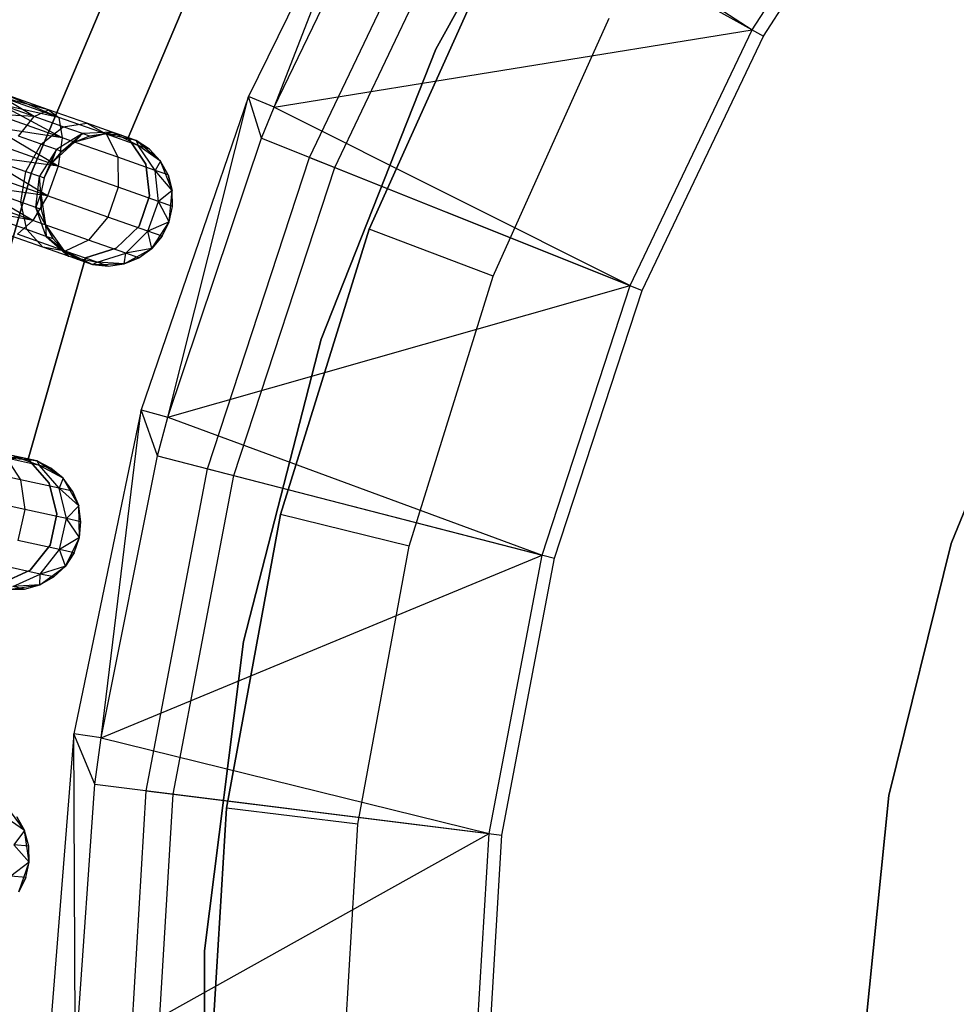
# Model space of a CAD drawing. Extents: x -189 to 189, y -189 to 189.
# Tile 123 of 256: x -40 to -26, y 1 to 16. Entities that reach past the tile are written whole.
import ezdxf

# ---------------------------------------------------------------- set-up
doc = ezdxf.new("R2010")
doc.units = 0
doc.header["$LTSCALE"] = 25.4
doc.layers.get('0').update_dxf_attribs({"linetype": 'CONTINUOUS'})

# ---------------------------------------------------------------- blocks, each defined once
blk = doc.blocks.new('NL2500012474_STL')
at = {"color": 0}
for p, q in [((159.655, 20.087, 183), (157.386, 15.961, 183)), ((157.386, 15.961, 185), (159.655, 20.087, 185)), ((157.386, 15.961, 185), (159.655, 20.087, 185)), ((159.655, 20.087, 183), (157.386, 15.961, 183)), ((162.158, 16.254, 179), (164.477, 19.85, 179)), ((162.158, 16.254, 179), (164.477, 19.85, 179)), ((156.757, 19.734, 149), (154.555, 15.246, 149)), ((156.757, 19.734, 149), (154.555, 15.246, 149)), ((154.942, 15.086, 173.005), (156.757, 19.734, 149)), ((154.942, 15.086, 173.005), (156.757, 19.734, 149)), ((162.33, 16.158, 177.5), (164.635, 19.732, 177.5)), ((162.33, 16.158, 177.5), (164.635, 19.732, 177.5)), ((157.121, 19.526, 173.005), (162.158, 16.254, 179)), ((157.121, 19.526, 173.005), (162.158, 16.254, 179)), ((154.942, 15.086, 173.005), (156.922, 19.174, 173.005)), ((154.942, 15.086, 173.005), (156.922, 19.174, 173.005)), ((156.922, 19.174, 173.005), (162.158, 16.254, 179)), ((156.922, 19.174, 173.005), (162.158, 16.254, 179)), ((151.28, 14.102, 186), (153.317, 18.915, 186)), ((153.317, 18.915, 178.5), (151.28, 14.102, 178.5)), ((153.317, 18.915, 178.5), (151.28, 14.102, 178.5)), ((151.28, 14.102, 186), (153.317, 18.915, 186)), ((155.477, 14.328, 149), (157.604, 18.793, 149)), ((155.477, 14.328, 149), (157.604, 18.793, 149)), ((155.858, 14.176, 172.5), (157.963, 18.594, 172.5)), ((155.858, 14.176, 172.5), (157.963, 18.594, 172.5)), ((157.963, 18.594, 172.5), (162.33, 16.158, 177.5)), ((157.963, 18.594, 172.5), (162.33, 16.158, 177.5)), ((152.737, 14.625, 185), (153.969, 17.532, 185)), ((153.969, 17.532, 183), (152.737, 14.625, 183)), ((153.969, 17.532, 183), (152.737, 14.625, 183)), ((152.737, 14.625, 185), (153.969, 17.532, 185)), ((158.23, 17.357, 148.679), (156.379, 13.244, 148.679)), ((156.379, 13.244, 163.679), (158.23, 17.357, 163.679)), ((156.379, 13.244, 163.679), (158.23, 17.357, 163.679)), ((158.23, 17.357, 148.679), (156.379, 13.244, 148.679)), ((158.249, 12.535, 146.679), (160.001, 16.428, 146.679)), ((158.249, 12.535, 146.679), (160.001, 16.428, 146.679)), ((154.942, 15.086, 173.005), (162.158, 16.254, 179)), ((154.942, 15.086, 173.005), (162.158, 16.254, 179)), ((160.318, 12.392, 179), (162.158, 16.254, 179)), ((160.318, 12.392, 179), (162.158, 16.254, 179)), ((160.501, 12.319, 177.5), (162.33, 16.158, 177.5)), ((160.501, 12.319, 177.5), (162.33, 16.158, 177.5)), ((157.386, 15.961, 183), (155.652, 11.582, 183)), ((155.652, 11.582, 185), (157.386, 15.961, 185)), ((155.652, 11.582, 185), (157.386, 15.961, 185)), ((157.386, 15.961, 183), (155.652, 11.582, 183)), ((157.386, 15.961, 185), (157.386, 15.961, 183)), ((157.386, 15.961, 185), (157.386, 15.961, 183)), ((151.32, 14.945, 178.177), (150.84, 15.232, 177.855)), ((151.32, 14.945, 178.177), (150.84, 15.232, 177.855)), ((151.538, 15.048, 177.764), (150.84, 15.232, 177.855)), ((151.538, 15.048, 177.764), (150.84, 15.232, 177.855)), ((151.69, 14.933, 177.325), (150.84, 15.232, 177.145)), ((151.69, 14.933, 177.325), (150.84, 15.232, 177.145)), ((151.538, 15.048, 177.764), (150.859, 15.287, 177.621)), ((151.538, 15.048, 177.764), (150.859, 15.287, 177.379)), ((151.538, 15.048, 177.764), (150.859, 15.287, 177.621)), ((151.538, 15.048, 177.764), (150.859, 15.287, 177.379)), ((151.69, 14.933, 177.325), (150.859, 15.287, 177.379)), ((151.69, 14.933, 177.325), (150.859, 15.287, 177.379)), ((154.555, 15.246, 149), (152.934, 10.519, 149)), ((154.555, 15.246, 149), (152.934, 10.519, 149)), ((153.338, 10.408, 173.005), (154.555, 15.246, 149)), ((153.338, 10.408, 173.005), (154.555, 15.246, 149)), ((154.752, 14.618, 173.005), (154.555, 15.246, 149)), ((154.752, 14.618, 173.005), (154.555, 15.246, 149)), ((154.942, 15.086, 173.005), (154.555, 15.246, 149)), ((154.942, 15.086, 173.005), (154.555, 15.246, 149)), ((151.32, 14.945, 178.177), (150.803, 15.127, 178.068)), ((151.32, 14.945, 178.177), (150.803, 15.127, 178.068)), ((151.69, 14.933, 177.325), (150.803, 15.127, 176.932)), ((151.69, 14.933, 177.325), (150.803, 15.127, 176.932)), ((151.742, 14.626, 176.961), (150.803, 15.127, 176.932)), ((151.742, 14.626, 176.961), (150.803, 15.127, 176.932)), ((151.32, 14.945, 178.177), (151.538, 15.048, 177.764)), ((151.32, 14.945, 178.177), (151.538, 15.048, 177.764)), ((151.538, 15.048, 177.764), (151.69, 14.933, 177.325)), ((152.113, 14.845, 178.171), (151.538, 15.048, 177.764)), ((152.113, 14.845, 178.171), (151.538, 15.048, 177.764)), ((151.538, 15.048, 177.764), (151.69, 14.933, 177.325)), ((154.752, 14.618, 173.005), (154.942, 15.086, 173.005)), ((154.752, 14.618, 173.005), (154.942, 15.086, 173.005)), ((154.942, 15.086, 173.005), (160.318, 12.392, 179)), ((154.942, 15.086, 173.005), (160.318, 12.392, 179)), ((151.32, 14.945, 178.177), (150.75, 14.976, 178.249)), ((151.32, 14.945, 178.177), (150.75, 14.976, 178.249)), ((151.742, 14.626, 176.961), (150.75, 14.976, 176.751)), ((151.742, 14.626, 176.961), (150.75, 14.976, 176.751)), ((151.086, 14.647, 178.47), (151.32, 14.945, 178.177)), ((151.086, 14.647, 178.47), (151.32, 14.945, 178.177)), ((151.758, 14.79, 178.487), (151.32, 14.945, 178.177)), ((151.758, 14.79, 178.487), (151.32, 14.945, 178.177)), ((151.69, 14.933, 177.325), (151.742, 14.626, 176.961)), ((152.41, 14.679, 177.835), (151.69, 14.933, 177.325)), ((152.41, 14.679, 177.835), (151.69, 14.933, 177.325)), ((151.69, 14.933, 177.325), (151.742, 14.626, 176.961)), ((151.742, 14.626, 176.961), (150.684, 14.789, 176.615)), ((151.742, 14.626, 176.961), (150.684, 14.789, 176.615)), ((151.681, 14.198, 176.755), (150.684, 14.789, 176.615)), ((151.681, 14.198, 176.755), (150.684, 14.789, 176.615)), ((151.427, 14.527, 178.712), (151.758, 14.79, 178.487)), ((151.427, 14.527, 178.712), (151.758, 14.79, 178.487)), ((151.758, 14.79, 178.487), (152.113, 14.845, 178.171)), ((151.758, 14.79, 178.487), (152.113, 14.845, 178.171)), ((152.05, 14.687, 178.952), (151.758, 14.79, 178.487)), ((152.05, 14.687, 178.952), (151.758, 14.79, 178.487)), ((152.113, 14.845, 178.171), (152.41, 14.679, 177.835)), ((152.497, 14.71, 178.781), (152.113, 14.845, 178.171)), ((152.497, 14.71, 178.781), (152.113, 14.845, 178.171)), ((152.113, 14.845, 178.171), (152.41, 14.679, 177.835)), ((151.681, 14.198, 176.755), (150.609, 14.576, 176.529)), ((151.681, 14.198, 176.755), (150.609, 14.576, 176.529)), ((151.427, 14.527, 178.712), (151.086, 14.647, 178.47)), ((151.427, 14.527, 178.712), (151.086, 14.647, 178.47)), ((152.05, 14.687, 178.952), (151.655, 14.447, 179.073)), ((152.05, 14.687, 178.952), (151.655, 14.447, 179.073)), ((151.742, 14.626, 176.961), (151.681, 14.198, 176.755)), ((151.742, 14.626, 176.961), (151.681, 14.198, 176.755)), ((151.735, 14.418, 179.5), (152.05, 14.687, 178.952)), ((151.735, 14.418, 179.5), (152.05, 14.687, 178.952)), ((152.583, 14.33, 177.557), (151.742, 14.626, 176.961)), ((152.583, 14.33, 177.557), (151.742, 14.626, 176.961)), ((151.93, 14.56, 179.5), (152.05, 14.687, 178.952)), ((151.93, 14.56, 179.5), (152.05, 14.687, 178.952)), ((152.392, 14.686, 185), (151.93, 14.56, 185)), ((152.392, 14.686, 185), (151.93, 14.56, 185)), ((152.153, 14.651, 179.5), (151.93, 14.56, 185)), ((152.153, 14.651, 179.5), (151.93, 14.56, 179.5)), ((152.153, 14.651, 179.5), (151.93, 14.56, 185)), ((152.153, 14.651, 179.5), (151.93, 14.56, 179.5)), ((152.497, 14.71, 178.781), (152.05, 14.687, 178.952)), ((152.497, 14.71, 178.781), (152.05, 14.687, 178.952)), ((152.153, 14.651, 179.5), (152.05, 14.687, 178.952)), ((152.153, 14.651, 179.5), (152.05, 14.687, 178.952)), ((152.153, 14.651, 179.5), (152.497, 14.71, 178.781)), ((152.153, 14.651, 179.5), (152.497, 14.71, 178.781)), ((152.392, 14.686, 179.5), (152.153, 14.651, 179.5)), ((152.153, 14.651, 179.5), (152.392, 14.686, 185)), ((152.153, 14.651, 179.5), (152.392, 14.686, 185)), ((152.392, 14.686, 179.5), (152.153, 14.651, 179.5)), ((152.392, 14.686, 179.5), (152.497, 14.71, 178.781)), ((152.392, 14.686, 179.5), (152.497, 14.71, 178.781)), ((152.859, 14.582, 185), (152.392, 14.686, 185)), ((152.632, 14.662, 179.5), (152.392, 14.686, 185)), ((152.859, 14.582, 185), (152.392, 14.686, 185)), ((152.632, 14.662, 179.5), (152.392, 14.686, 179.5)), ((152.392, 14.686, 179.5), (152.392, 14.686, 185)), ((152.632, 14.662, 179.5), (152.392, 14.686, 185)), ((152.392, 14.686, 179.5), (152.392, 14.686, 185)), ((152.632, 14.662, 179.5), (152.392, 14.686, 179.5)), ((152.41, 14.679, 177.835), (152.583, 14.33, 177.557)), ((152.892, 14.509, 178.599), (152.41, 14.679, 177.835)), ((152.892, 14.509, 178.599), (152.41, 14.679, 177.835)), ((152.41, 14.679, 177.835), (152.583, 14.33, 177.557)), ((152.859, 14.582, 179.5), (152.497, 14.71, 178.781)), ((152.632, 14.662, 179.5), (152.497, 14.71, 178.781)), ((152.632, 14.662, 179.5), (152.497, 14.71, 178.781)), ((152.859, 14.582, 179.5), (152.497, 14.71, 178.781)), ((152.892, 14.509, 178.599), (152.497, 14.71, 178.781)), ((152.892, 14.509, 178.599), (152.497, 14.71, 178.781)), ((152.632, 14.662, 179.5), (152.859, 14.582, 185)), ((152.632, 14.662, 179.5), (152.859, 14.582, 185)), ((153.004, 14.224, 185), (152.737, 14.625, 185)), ((152.737, 14.625, 185), (152.737, 14.625, 183)), ((152.737, 14.625, 183), (153.004, 14.224, 183)), ((152.737, 14.625, 185), (152.737, 14.625, 183)), ((152.737, 14.625, 183), (153.004, 14.224, 183)), ((153.004, 14.224, 185), (152.737, 14.625, 185)), ((153.225, 14.273, 185), (152.859, 14.582, 185)), ((153.061, 14.45, 179.5), (152.859, 14.582, 185)), ((153.225, 14.273, 185), (152.859, 14.582, 185)), ((153.061, 14.45, 179.5), (152.859, 14.582, 179.5)), ((152.859, 14.582, 179.5), (152.859, 14.582, 185)), ((153.061, 14.45, 179.5), (152.859, 14.582, 185)), ((152.859, 14.582, 179.5), (152.859, 14.582, 185)), ((152.859, 14.582, 179.5), (152.892, 14.509, 178.599)), ((153.061, 14.45, 179.5), (152.859, 14.582, 179.5)), ((152.859, 14.582, 179.5), (152.892, 14.509, 178.599)), ((153.338, 10.408, 173.005), (154.752, 14.618, 173.005)), ((153.338, 10.408, 173.005), (154.752, 14.618, 173.005)), ((154.752, 14.618, 173.005), (160.318, 12.392, 179)), ((154.752, 14.618, 173.005), (160.318, 12.392, 179)), ((151.196, 14.116, 178.793), (151.427, 14.527, 178.712)), ((151.196, 14.116, 178.793), (151.427, 14.527, 178.712)), ((151.655, 14.447, 179.073), (151.401, 14.044, 179.117)), ((151.655, 14.447, 179.073), (151.401, 14.044, 179.117)), ((151.655, 14.447, 179.073), (151.427, 14.527, 178.712)), ((151.655, 14.447, 179.073), (151.427, 14.527, 178.712)), ((151.472, 14.018, 179.5), (151.655, 14.447, 179.073)), ((151.472, 14.018, 179.5), (151.655, 14.447, 179.073)), ((151.93, 14.56, 185), (151.579, 14.234, 185)), ((151.93, 14.56, 185), (151.579, 14.234, 185)), ((151.579, 14.234, 179.5), (151.655, 14.447, 179.073)), ((151.579, 14.234, 179.5), (151.655, 14.447, 179.073)), ((151.735, 14.418, 179.5), (151.579, 14.234, 185)), ((151.735, 14.418, 179.5), (151.579, 14.234, 185)), ((151.735, 14.418, 179.5), (151.579, 14.234, 179.5)), ((151.735, 14.418, 179.5), (151.579, 14.234, 179.5)), ((151.735, 14.418, 179.5), (151.655, 14.447, 179.073)), ((151.735, 14.418, 179.5), (151.655, 14.447, 179.073)), ((151.93, 14.56, 179.5), (151.735, 14.418, 179.5)), ((151.735, 14.418, 179.5), (151.93, 14.56, 185)), ((151.735, 14.418, 179.5), (151.93, 14.56, 185)), ((151.93, 14.56, 179.5), (151.735, 14.418, 179.5)), ((151.93, 14.56, 179.5), (151.93, 14.56, 185)), ((151.93, 14.56, 179.5), (151.93, 14.56, 185)), ((153.061, 14.45, 179.5), (152.892, 14.509, 178.599)), ((153.061, 14.45, 179.5), (152.892, 14.509, 178.599)), ((153.225, 14.273, 179.5), (152.892, 14.509, 178.599)), ((153.225, 14.273, 179.5), (152.892, 14.509, 178.599)), ((153.145, 14.132, 178.448), (152.892, 14.509, 178.599)), ((153.145, 14.132, 178.448), (152.892, 14.509, 178.599)), ((153.225, 14.273, 179.5), (153.061, 14.45, 179.5)), ((153.061, 14.45, 179.5), (153.225, 14.273, 185)), ((153.061, 14.45, 179.5), (153.225, 14.273, 185)), ((153.225, 14.273, 179.5), (153.061, 14.45, 179.5)), ((151.681, 14.198, 176.755), (150.529, 14.351, 176.5)), ((151.681, 14.198, 176.755), (150.529, 14.351, 176.5)), ((151.522, 13.747, 176.755), (150.529, 14.351, 176.5)), ((151.522, 13.747, 176.755), (150.529, 14.351, 176.5)), ((152.583, 14.33, 177.557), (152.59, 13.878, 177.399)), ((153.145, 14.132, 178.448), (152.583, 14.33, 177.557)), ((153.145, 14.132, 178.448), (152.583, 14.33, 177.557)), ((152.583, 14.33, 177.557), (152.59, 13.878, 177.399)), ((153.225, 14.273, 179.5), (153.145, 14.132, 178.448)), ((153.225, 14.273, 179.5), (153.145, 14.132, 178.448)), ((153.405, 13.83, 185), (153.225, 14.273, 185)), ((153.342, 14.063, 179.5), (153.225, 14.273, 185)), ((153.405, 13.83, 185), (153.225, 14.273, 185)), ((153.342, 14.063, 179.5), (153.225, 14.273, 179.5)), ((153.225, 14.273, 179.5), (153.225, 14.273, 185)), ((153.342, 14.063, 179.5), (153.225, 14.273, 185)), ((153.225, 14.273, 179.5), (153.225, 14.273, 185)), ((153.342, 14.063, 179.5), (153.225, 14.273, 179.5)), ((153.938, 9.627, 149), (155.477, 14.328, 149)), ((153.938, 9.627, 149), (155.477, 14.328, 149)), ((155.477, 14.328, 149), (155.858, 14.176, 172.5)), ((155.477, 14.328, 149), (155.858, 14.176, 172.5)), ((151.522, 13.747, 176.755), (150.45, 14.125, 176.529)), ((151.522, 13.747, 176.755), (150.45, 14.125, 176.529)), ((150.89, 14.223, 178.576), (151.196, 14.116, 178.793)), ((150.89, 14.223, 178.576), (151.196, 14.116, 178.793)), ((151.579, 14.234, 185), (151.472, 14.018, 185)), ((151.579, 14.234, 179.5), (151.472, 14.018, 179.5)), ((151.579, 14.234, 185), (151.472, 14.018, 185)), ((151.579, 14.234, 179.5), (151.472, 14.018, 179.5)), ((151.681, 14.198, 176.755), (151.522, 13.747, 176.755)), ((151.681, 14.198, 176.755), (151.522, 13.747, 176.755)), ((151.579, 14.234, 179.5), (151.579, 14.234, 185)), ((151.579, 14.234, 179.5), (151.579, 14.234, 185)), ((152.59, 13.878, 177.399), (151.681, 14.198, 176.755)), ((152.59, 13.878, 177.399), (151.681, 14.198, 176.755)), ((153.063, 13.746, 185), (153.004, 14.224, 185)), ((153.004, 14.224, 185), (153.004, 14.224, 183)), ((153.004, 14.224, 183), (153.063, 13.746, 183)), ((153.004, 14.224, 185), (153.004, 14.224, 183)), ((153.004, 14.224, 183), (153.063, 13.746, 183)), ((153.063, 13.746, 185), (153.004, 14.224, 185)), ((153.342, 14.063, 179.5), (153.145, 14.132, 178.448)), ((153.342, 14.063, 179.5), (153.145, 14.132, 178.448)), ((153.405, 13.83, 179.5), (153.145, 14.132, 178.448)), ((153.405, 13.83, 179.5), (153.145, 14.132, 178.448)), ((153.198, 13.664, 178.363), (153.145, 14.132, 178.448)), ((153.198, 13.664, 178.363), (153.145, 14.132, 178.448)), ((154.336, 9.525, 172.5), (155.858, 14.176, 172.5)), ((154.336, 9.525, 172.5), (155.858, 14.176, 172.5)), ((155.858, 14.176, 172.5), (160.501, 12.319, 177.5)), ((155.858, 14.176, 172.5), (160.501, 12.319, 177.5)), ((149.85, 9.075, 186), (151.28, 14.102, 186)), ((151.28, 14.102, 178.5), (149.85, 9.075, 178.5)), ((151.28, 14.102, 178.5), (149.85, 9.075, 178.5)), ((149.85, 9.075, 186), (151.28, 14.102, 186)), ((151.118, 13.65, 178.712), (151.196, 14.116, 178.793)), ((151.118, 13.65, 178.712), (151.196, 14.116, 178.793)), ((151.196, 14.116, 178.793), (151.401, 14.044, 179.117)), ((151.196, 14.116, 178.793), (151.401, 14.044, 179.117)), ((151.28, 14.102, 178.5), (151.28, 14.102, 186)), ((151.28, 14.102, 178.5), (151.28, 14.102, 186)), ((151.346, 13.57, 179.073), (151.401, 14.044, 179.117)), ((151.346, 13.57, 179.073), (151.401, 14.044, 179.117)), ((151.401, 14.044, 179.117), (151.472, 14.018, 179.5)), ((151.42, 13.783, 179.5), (151.401, 14.044, 179.117)), ((151.42, 13.783, 179.5), (151.401, 14.044, 179.117)), ((151.401, 14.044, 179.117), (151.472, 14.018, 179.5)), ((151.472, 14.018, 185), (151.42, 13.783, 185)), ((151.472, 14.018, 179.5), (151.42, 13.783, 179.5)), ((151.472, 14.018, 185), (151.42, 13.783, 185)), ((151.472, 14.018, 179.5), (151.42, 13.783, 179.5)), ((151.472, 14.018, 179.5), (151.472, 14.018, 185)), ((151.472, 14.018, 179.5), (151.472, 14.018, 185)), ((153.405, 13.83, 179.5), (153.342, 14.063, 179.5)), ((153.342, 14.063, 179.5), (153.405, 13.83, 185)), ((153.342, 14.063, 179.5), (153.405, 13.83, 185)), ((153.405, 13.83, 179.5), (153.342, 14.063, 179.5)), ((151.522, 13.747, 176.755), (150.375, 13.912, 176.615)), ((151.522, 13.747, 176.755), (150.375, 13.912, 176.615)), ((151.301, 13.376, 176.961), (150.375, 13.912, 176.615)), ((151.301, 13.376, 176.961), (150.375, 13.912, 176.615)), ((152.59, 13.878, 177.399), (152.431, 13.427, 177.399)), ((152.59, 13.878, 177.399), (152.431, 13.427, 177.399)), ((153.198, 13.664, 178.363), (152.59, 13.878, 177.399)), ((153.198, 13.664, 178.363), (152.59, 13.878, 177.399)), ((153.405, 13.83, 179.5), (153.198, 13.664, 178.363)), ((153.405, 13.83, 179.5), (153.198, 13.664, 178.363)), ((153.359, 13.354, 185), (153.405, 13.83, 185)), ((153.359, 13.354, 185), (153.405, 13.83, 185)), ((153.411, 13.589, 179.5), (153.405, 13.83, 185)), ((153.411, 13.589, 179.5), (153.405, 13.83, 179.5)), ((153.405, 13.83, 179.5), (153.405, 13.83, 185)), ((153.411, 13.589, 179.5), (153.405, 13.83, 185)), ((153.405, 13.83, 179.5), (153.405, 13.83, 185)), ((153.411, 13.589, 179.5), (153.405, 13.83, 179.5)), ((151.301, 13.376, 176.961), (150.309, 13.725, 176.751)), ((151.301, 13.376, 176.961), (150.309, 13.725, 176.751)), ((151.118, 13.65, 178.712), (150.777, 13.771, 178.47)), ((151.118, 13.65, 178.712), (150.777, 13.771, 178.47)), ((151.522, 13.747, 176.755), (151.301, 13.376, 176.961)), ((151.522, 13.747, 176.755), (151.301, 13.376, 176.961)), ((151.42, 13.783, 179.5), (151.346, 13.57, 179.073)), ((151.42, 13.783, 179.5), (151.346, 13.57, 179.073)), ((151.42, 13.783, 185), (151.489, 13.309, 185)), ((151.42, 13.783, 179.5), (151.42, 13.783, 185)), ((151.42, 13.783, 179.5), (151.42, 13.783, 185)), ((151.42, 13.783, 179.5), (151.426, 13.542, 179.5)), ((151.426, 13.542, 179.5), (151.42, 13.783, 185)), ((151.426, 13.542, 179.5), (151.42, 13.783, 185)), ((151.42, 13.783, 185), (151.489, 13.309, 185)), ((151.42, 13.783, 179.5), (151.426, 13.542, 179.5)), ((152.431, 13.427, 177.399), (151.522, 13.747, 176.755)), ((152.431, 13.427, 177.399), (151.522, 13.747, 176.755)), ((152.903, 13.292, 185), (153.063, 13.746, 185)), ((153.063, 13.746, 183), (152.903, 13.292, 183)), ((153.063, 13.746, 183), (152.903, 13.292, 183)), ((152.903, 13.292, 185), (153.063, 13.746, 185)), ((153.063, 13.746, 185), (153.063, 13.746, 183)), ((153.063, 13.746, 185), (153.063, 13.746, 183)), ((151.301, 13.376, 176.961), (150.256, 13.574, 176.932)), ((151.301, 13.376, 176.961), (150.256, 13.574, 176.932)), ((151.211, 13.238, 178.487), (151.118, 13.65, 178.712)), ((151.346, 13.57, 179.073), (151.118, 13.65, 178.712)), ((151.211, 13.238, 178.487), (151.118, 13.65, 178.712)), ((151.346, 13.57, 179.073), (151.118, 13.65, 178.712)), ((151.503, 13.135, 178.952), (151.346, 13.57, 179.073)), ((151.489, 13.309, 179.5), (151.346, 13.57, 179.073)), ((151.503, 13.135, 178.952), (151.346, 13.57, 179.073)), ((151.489, 13.309, 179.5), (151.346, 13.57, 179.073)), ((151.426, 13.542, 179.5), (151.346, 13.57, 179.073)), ((151.426, 13.542, 179.5), (151.346, 13.57, 179.073)), ((151.426, 13.542, 179.5), (151.489, 13.309, 185)), ((151.426, 13.542, 179.5), (151.489, 13.309, 179.5)), ((151.426, 13.542, 179.5), (151.489, 13.309, 185)), ((151.426, 13.542, 179.5), (151.489, 13.309, 179.5)), ((153.038, 13.213, 178.363), (153.198, 13.664, 178.363)), ((153.038, 13.213, 178.363), (153.198, 13.664, 178.363)), ((153.411, 13.589, 179.5), (153.198, 13.664, 178.363)), ((153.411, 13.589, 179.5), (153.198, 13.664, 178.363)), ((153.359, 13.354, 179.5), (153.198, 13.664, 178.363)), ((153.359, 13.354, 179.5), (153.198, 13.664, 178.363)), ((153.359, 13.354, 185), (153.411, 13.589, 179.5)), ((153.359, 13.354, 179.5), (153.411, 13.589, 179.5)), ((153.359, 13.354, 185), (153.411, 13.589, 179.5)), ((153.359, 13.354, 179.5), (153.411, 13.589, 179.5)), ((151.211, 13.238, 178.487), (150.773, 13.392, 178.177)), ((151.211, 13.238, 178.487), (150.773, 13.392, 178.177)), ((152.431, 13.427, 177.399), (152.142, 13.079, 177.557)), ((152.431, 13.427, 177.399), (152.142, 13.079, 177.557)), ((153.038, 13.213, 178.363), (152.431, 13.427, 177.399)), ((153.038, 13.213, 178.363), (152.431, 13.427, 177.399)), ((151.301, 13.376, 176.961), (151.068, 13.169, 177.325)), ((151.301, 13.376, 176.961), (151.068, 13.169, 177.325)), ((151.453, 12.973, 178.171), (151.211, 13.238, 178.487)), ((151.503, 13.135, 178.952), (151.211, 13.238, 178.487)), ((151.453, 12.973, 178.171), (151.211, 13.238, 178.487)), ((151.503, 13.135, 178.952), (151.211, 13.238, 178.487)), ((152.142, 13.079, 177.557), (151.301, 13.376, 176.961)), ((152.142, 13.079, 177.557), (151.301, 13.376, 176.961)), ((151.489, 13.309, 185), (151.77, 12.922, 185)), ((151.489, 13.309, 179.5), (151.489, 13.309, 185)), ((151.489, 13.309, 179.5), (151.489, 13.309, 185)), ((151.489, 13.309, 179.5), (151.606, 13.098, 179.5)), ((151.606, 13.098, 179.5), (151.489, 13.309, 185)), ((151.606, 13.098, 179.5), (151.489, 13.309, 185)), ((151.489, 13.309, 185), (151.77, 12.922, 185)), ((151.489, 13.309, 179.5), (151.606, 13.098, 179.5)), ((151.489, 13.309, 179.5), (151.503, 13.135, 178.952)), ((151.489, 13.309, 179.5), (151.503, 13.135, 178.952)), ((152.557, 12.957, 185), (152.903, 13.292, 185)), ((152.903, 13.292, 183), (152.557, 12.957, 183)), ((152.903, 13.292, 183), (152.557, 12.957, 183)), ((152.557, 12.957, 185), (152.903, 13.292, 185)), ((152.903, 13.292, 185), (152.903, 13.292, 183)), ((152.903, 13.292, 185), (152.903, 13.292, 183)), ((153.359, 13.354, 179.5), (153.038, 13.213, 178.363)), ((153.359, 13.354, 179.5), (153.038, 13.213, 178.363)), ((153.096, 12.953, 185), (153.359, 13.354, 185)), ((153.096, 12.953, 185), (153.359, 13.354, 185)), ((153.252, 13.137, 179.5), (153.359, 13.354, 185)), ((153.252, 13.137, 179.5), (153.359, 13.354, 185)), ((153.252, 13.137, 179.5), (153.359, 13.354, 179.5)), ((153.252, 13.137, 179.5), (153.359, 13.354, 179.5)), ((153.359, 13.354, 179.5), (153.359, 13.354, 185)), ((153.359, 13.354, 179.5), (153.359, 13.354, 185)), ((156.379, 13.244, 148.679), (155.037, 8.938, 148.679)), ((155.037, 8.938, 163.679), (156.379, 13.244, 163.679)), ((155.037, 8.938, 163.679), (156.379, 13.244, 163.679)), ((156.379, 13.244, 148.679), (155.037, 8.938, 148.679)), ((156.379, 13.244, 148.679), (156.379, 13.244, 163.679)), ((156.379, 13.244, 148.679), (156.379, 13.244, 163.679)), ((158.249, 12.535, 146.679), (156.379, 13.244, 148.679)), ((158.249, 12.535, 146.679), (156.379, 13.244, 148.679)), ((151.453, 12.973, 178.171), (150.878, 13.175, 177.764)), ((151.453, 12.973, 178.171), (150.878, 13.175, 177.764)), ((151.789, 12.915, 177.835), (151.068, 13.169, 177.325)), ((151.789, 12.915, 177.835), (151.068, 13.169, 177.325)), ((151.77, 12.922, 179.5), (151.503, 13.135, 178.952)), ((151.503, 13.135, 178.952), (151.837, 12.837, 178.781)), ((151.503, 13.135, 178.952), (151.837, 12.837, 178.781)), ((151.606, 13.098, 179.5), (151.503, 13.135, 178.952)), ((151.77, 12.922, 179.5), (151.503, 13.135, 178.952)), ((151.606, 13.098, 179.5), (151.503, 13.135, 178.952)), ((151.606, 13.098, 179.5), (151.77, 12.922, 185)), ((151.606, 13.098, 179.5), (151.77, 12.922, 179.5)), ((151.606, 13.098, 179.5), (151.77, 12.922, 185)), ((151.606, 13.098, 179.5), (151.77, 12.922, 179.5)), ((152.704, 12.881, 178.448), (153.038, 13.213, 178.363)), ((152.704, 12.881, 178.448), (153.038, 13.213, 178.363)), ((153.252, 13.137, 179.5), (153.038, 13.213, 178.363)), ((153.252, 13.137, 179.5), (153.038, 13.213, 178.363)), ((153.096, 12.953, 179.5), (153.038, 13.213, 178.363)), ((153.096, 12.953, 179.5), (153.038, 13.213, 178.363)), ((153.096, 12.953, 179.5), (153.252, 13.137, 179.5)), ((153.252, 13.137, 179.5), (153.096, 12.953, 185)), ((153.252, 13.137, 179.5), (153.096, 12.953, 185)), ((153.096, 12.953, 179.5), (153.252, 13.137, 179.5)), ((151.789, 12.915, 177.835), (151.453, 12.973, 178.171)), ((151.837, 12.837, 178.781), (151.453, 12.973, 178.171)), ((151.789, 12.915, 177.835), (151.453, 12.973, 178.171)), ((151.837, 12.837, 178.781), (151.453, 12.973, 178.171)), ((152.142, 13.079, 177.557), (151.789, 12.915, 177.835)), ((152.142, 13.079, 177.557), (151.789, 12.915, 177.835)), ((152.097, 12.812, 185), (152.557, 12.957, 185)), ((152.557, 12.957, 183), (152.097, 12.812, 183)), ((152.557, 12.957, 183), (152.097, 12.812, 183)), ((152.097, 12.812, 185), (152.557, 12.957, 185)), ((152.704, 12.881, 178.448), (152.142, 13.079, 177.557)), ((152.704, 12.881, 178.448), (152.142, 13.079, 177.557)), ((152.557, 12.957, 185), (152.557, 12.957, 183)), ((152.557, 12.957, 185), (152.557, 12.957, 183)), ((152.678, 12.721, 185), (153.096, 12.953, 185)), ((152.678, 12.721, 185), (153.096, 12.953, 185)), ((153.096, 12.953, 179.5), (152.704, 12.881, 178.448)), ((153.096, 12.953, 179.5), (152.704, 12.881, 178.448)), ((152.901, 12.812, 179.5), (153.096, 12.953, 185)), ((152.901, 12.812, 179.5), (153.096, 12.953, 179.5)), ((152.901, 12.812, 179.5), (153.096, 12.953, 185)), ((152.901, 12.812, 179.5), (153.096, 12.953, 179.5)), ((153.096, 12.953, 179.5), (153.096, 12.953, 185)), ((153.096, 12.953, 179.5), (153.096, 12.953, 185)), ((151.232, 9.775, 185), (152.097, 12.812, 185)), ((152.097, 12.812, 183), (151.232, 9.775, 183)), ((152.097, 12.812, 183), (151.232, 9.775, 183)), ((151.232, 9.775, 185), (152.097, 12.812, 185)), ((151.77, 12.922, 185), (152.199, 12.71, 185)), ((151.77, 12.922, 179.5), (151.77, 12.922, 185)), ((151.77, 12.922, 179.5), (151.77, 12.922, 185)), ((151.77, 12.922, 179.5), (151.972, 12.79, 179.5)), ((151.972, 12.79, 179.5), (151.77, 12.922, 185)), ((151.972, 12.79, 179.5), (151.77, 12.922, 185)), ((151.77, 12.922, 185), (152.199, 12.71, 185)), ((151.77, 12.922, 179.5), (151.972, 12.79, 179.5)), ((151.77, 12.922, 179.5), (151.837, 12.837, 178.781)), ((151.77, 12.922, 179.5), (151.837, 12.837, 178.781)), ((152.27, 12.746, 178.599), (151.789, 12.915, 177.835)), ((152.27, 12.746, 178.599), (151.789, 12.915, 177.835)), ((151.972, 12.79, 179.5), (151.837, 12.837, 178.781)), ((152.199, 12.71, 179.5), (151.837, 12.837, 178.781)), ((152.199, 12.71, 179.5), (151.837, 12.837, 178.781)), ((151.837, 12.837, 178.781), (152.27, 12.746, 178.599)), ((151.972, 12.79, 179.5), (151.837, 12.837, 178.781)), ((151.837, 12.837, 178.781), (152.27, 12.746, 178.599)), ((151.972, 12.79, 179.5), (152.199, 12.71, 185)), ((151.972, 12.79, 179.5), (152.199, 12.71, 185)), ((152.097, 12.812, 185), (152.097, 12.812, 183)), ((152.097, 12.812, 185), (152.097, 12.812, 183)), ((152.27, 12.746, 178.599), (152.704, 12.881, 178.448)), ((152.27, 12.746, 178.599), (152.704, 12.881, 178.448)), ((152.678, 12.721, 179.5), (152.704, 12.881, 178.448)), ((152.678, 12.721, 179.5), (152.704, 12.881, 178.448)), ((152.678, 12.721, 179.5), (152.901, 12.812, 179.5)), ((152.901, 12.812, 179.5), (152.678, 12.721, 185)), ((152.901, 12.812, 179.5), (152.678, 12.721, 185)), ((152.678, 12.721, 179.5), (152.901, 12.812, 179.5)), ((152.901, 12.812, 179.5), (152.704, 12.881, 178.448)), ((152.901, 12.812, 179.5), (152.704, 12.881, 178.448)), ((152.199, 12.71, 179.5), (152.27, 12.746, 178.599)), ((152.199, 12.71, 179.5), (152.27, 12.746, 178.599)), ((152.199, 12.71, 185), (152.678, 12.721, 185)), ((152.199, 12.71, 185), (152.678, 12.721, 185)), ((152.199, 12.71, 179.5), (152.199, 12.71, 185)), ((152.199, 12.71, 179.5), (152.199, 12.71, 185)), ((152.199, 12.71, 179.5), (152.439, 12.686, 179.5)), ((152.439, 12.686, 179.5), (152.199, 12.71, 185)), ((152.439, 12.686, 179.5), (152.199, 12.71, 185)), ((152.199, 12.71, 179.5), (152.439, 12.686, 179.5)), ((152.678, 12.721, 179.5), (152.27, 12.746, 178.599)), ((152.439, 12.686, 179.5), (152.27, 12.746, 178.599)), ((152.678, 12.721, 179.5), (152.27, 12.746, 178.599)), ((152.439, 12.686, 179.5), (152.27, 12.746, 178.599)), ((152.439, 12.686, 179.5), (152.678, 12.721, 185)), ((152.439, 12.686, 179.5), (152.678, 12.721, 179.5)), ((152.439, 12.686, 179.5), (152.678, 12.721, 185)), ((152.439, 12.686, 179.5), (152.678, 12.721, 179.5)), ((152.678, 12.721, 179.5), (152.678, 12.721, 185)), ((152.678, 12.721, 179.5), (152.678, 12.721, 185)), ((156.979, 8.46, 146.679), (158.249, 12.535, 146.679)), ((156.979, 8.46, 146.679), (158.249, 12.535, 146.679)), ((153.338, 10.408, 173.005), (160.318, 12.392, 179)), ((153.338, 10.408, 173.005), (160.318, 12.392, 179)), ((158.987, 8.326, 179), (160.318, 12.392, 179)), ((158.987, 8.326, 179), (160.318, 12.392, 179)), ((159.178, 8.277, 177.5), (160.501, 12.319, 177.5)), ((159.178, 8.277, 177.5), (160.501, 12.319, 177.5)), ((166.643, 12.137, 1717), (165.166, 8.502, 1717)), ((165.166, 8.502, 1641), (166.643, 12.137, 1641)), ((166.643, 12.137, 1717), (165.166, 8.502, 1717)), ((165.166, 8.502, 1641), (166.643, 12.137, 1641)), ((155.652, 11.582, 183), (154.481, 7.021, 183)), ((154.481, 7.021, 185), (155.652, 11.582, 185)), ((154.481, 7.021, 185), (155.652, 11.582, 185)), ((155.652, 11.582, 183), (154.481, 7.021, 183)), ((155.652, 11.582, 185), (155.652, 11.582, 183)), ((155.652, 11.582, 185), (155.652, 11.582, 183)), ((152.934, 10.519, 149), (151.917, 5.625, 149)), ((152.934, 10.519, 149), (151.917, 5.625, 149)), ((152.332, 5.566, 173.005), (152.934, 10.519, 149)), ((152.332, 5.566, 173.005), (152.934, 10.519, 149)), ((152.934, 10.519, 149), (153.338, 10.408, 173.005)), ((153.182, 9.822, 173.005), (152.934, 10.519, 149)), ((153.182, 9.822, 173.005), (152.934, 10.519, 149)), ((152.934, 10.519, 149), (153.338, 10.408, 173.005)), ((153.182, 9.822, 173.005), (153.338, 10.408, 173.005)), ((153.182, 9.822, 173.005), (153.338, 10.408, 173.005)), ((153.338, 10.408, 173.005), (158.987, 8.326, 179)), ((153.338, 10.408, 173.005), (158.987, 8.326, 179)), ((151.358, 9.746, 179.5), (150.983, 9.828, 178.781)), ((151.122, 9.797, 179.5), (150.983, 9.828, 178.781)), ((151.122, 9.797, 179.5), (150.983, 9.828, 178.781)), ((151.358, 9.746, 179.5), (150.983, 9.828, 178.781)), ((151.399, 9.677, 178.599), (150.983, 9.828, 178.781)), ((151.399, 9.677, 178.599), (150.983, 9.828, 178.781)), ((152.332, 5.566, 173.005), (153.182, 9.822, 173.005)), ((152.332, 5.566, 173.005), (153.182, 9.822, 173.005)), ((153.182, 9.822, 173.005), (158.987, 8.326, 179)), ((153.182, 9.822, 173.005), (158.987, 8.326, 179)), ((151.122, 9.797, 179.5), (150.881, 9.791, 185)), ((151.122, 9.797, 179.5), (150.881, 9.791, 179.5)), ((151.122, 9.797, 179.5), (150.881, 9.791, 185)), ((151.122, 9.797, 179.5), (150.881, 9.791, 179.5)), ((151.358, 9.746, 185), (150.881, 9.791, 185)), ((151.358, 9.746, 185), (150.881, 9.791, 185)), ((150.901, 9.787, 177.835), (151.114, 9.461, 177.557)), ((151.399, 9.677, 178.599), (150.901, 9.787, 177.835)), ((151.399, 9.677, 178.599), (150.901, 9.787, 177.835)), ((150.901, 9.787, 177.835), (151.114, 9.461, 177.557)), ((151.122, 9.797, 179.5), (151.358, 9.746, 185)), ((151.122, 9.797, 179.5), (151.358, 9.746, 185)), ((151.546, 9.41, 185), (151.232, 9.775, 185)), ((151.232, 9.775, 185), (151.232, 9.775, 183)), ((151.232, 9.775, 183), (151.546, 9.41, 183)), ((151.232, 9.775, 185), (151.232, 9.775, 183)), ((151.232, 9.775, 183), (151.546, 9.41, 183)), ((151.546, 9.41, 185), (151.232, 9.775, 185)), ((151.759, 9.484, 185), (151.358, 9.746, 185)), ((151.574, 9.639, 179.5), (151.358, 9.746, 185)), ((151.759, 9.484, 185), (151.358, 9.746, 185)), ((151.574, 9.639, 179.5), (151.358, 9.746, 179.5)), ((151.358, 9.746, 179.5), (151.358, 9.746, 185)), ((151.574, 9.639, 179.5), (151.358, 9.746, 185)), ((151.358, 9.746, 179.5), (151.358, 9.746, 185)), ((151.358, 9.746, 179.5), (151.399, 9.677, 178.599)), ((151.574, 9.639, 179.5), (151.358, 9.746, 179.5)), ((151.358, 9.746, 179.5), (151.399, 9.677, 178.599)), ((151.574, 9.639, 179.5), (151.399, 9.677, 178.599)), ((151.574, 9.639, 179.5), (151.399, 9.677, 178.599)), ((151.759, 9.484, 179.5), (151.399, 9.677, 178.599)), ((151.759, 9.484, 179.5), (151.399, 9.677, 178.599)), ((151.696, 9.334, 178.448), (151.399, 9.677, 178.599)), ((151.696, 9.334, 178.448), (151.399, 9.677, 178.599)), ((151.114, 9.461, 177.557), (150.243, 9.652, 176.961)), ((151.114, 9.461, 177.557), (150.243, 9.652, 176.961)), ((151.759, 9.484, 179.5), (151.574, 9.639, 179.5)), ((151.574, 9.639, 179.5), (151.759, 9.484, 185)), ((151.574, 9.639, 179.5), (151.759, 9.484, 185)), ((151.759, 9.484, 179.5), (151.574, 9.639, 179.5)), ((153.013, 4.768, 149), (153.938, 9.627, 149)), ((153.013, 4.768, 149), (153.938, 9.627, 149)), ((153.42, 4.717, 172.5), (154.336, 9.525, 172.5)), ((153.42, 4.717, 172.5), (154.336, 9.525, 172.5)), ((153.938, 9.627, 149), (154.336, 9.525, 172.5)), ((153.938, 9.627, 149), (154.336, 9.525, 172.5)), ((154.336, 9.525, 172.5), (159.178, 8.277, 177.5)), ((154.336, 9.525, 172.5), (159.178, 8.277, 177.5)), ((151.114, 9.461, 177.557), (151.177, 9.014, 177.399)), ((151.696, 9.334, 178.448), (151.114, 9.461, 177.557)), ((151.696, 9.334, 178.448), (151.114, 9.461, 177.557)), ((151.114, 9.461, 177.557), (151.177, 9.014, 177.399)), ((151.664, 8.943, 185), (151.546, 9.41, 185)), ((151.546, 9.41, 185), (151.546, 9.41, 183)), ((151.546, 9.41, 183), (151.664, 8.943, 183)), ((151.546, 9.41, 185), (151.546, 9.41, 183)), ((151.546, 9.41, 183), (151.664, 8.943, 183)), ((151.664, 8.943, 185), (151.546, 9.41, 185)), ((151.759, 9.484, 179.5), (151.696, 9.334, 178.448)), ((151.759, 9.484, 179.5), (151.696, 9.334, 178.448)), ((151.992, 9.066, 185), (151.759, 9.484, 185)), ((151.901, 9.289, 179.5), (151.759, 9.484, 185)), ((151.992, 9.066, 185), (151.759, 9.484, 185)), ((151.901, 9.289, 179.5), (151.759, 9.484, 179.5)), ((151.759, 9.484, 179.5), (151.759, 9.484, 185)), ((151.901, 9.289, 179.5), (151.759, 9.484, 185)), ((151.759, 9.484, 179.5), (151.759, 9.484, 185)), ((151.901, 9.289, 179.5), (151.759, 9.484, 179.5)), ((151.177, 9.014, 177.399), (150.236, 9.22, 176.755)), ((151.177, 9.014, 177.399), (150.236, 9.22, 176.755)), ((151.901, 9.289, 179.5), (151.696, 9.334, 178.448)), ((151.901, 9.289, 179.5), (151.696, 9.334, 178.448)), ((151.992, 9.066, 179.5), (151.696, 9.334, 178.448)), ((151.992, 9.066, 179.5), (151.696, 9.334, 178.448)), ((151.807, 8.876, 178.363), (151.696, 9.334, 178.448)), ((151.807, 8.876, 178.363), (151.696, 9.334, 178.448)), ((151.992, 9.066, 179.5), (151.901, 9.289, 179.5)), ((151.901, 9.289, 179.5), (151.992, 9.066, 185)), ((151.901, 9.289, 179.5), (151.992, 9.066, 185)), ((151.992, 9.066, 179.5), (151.901, 9.289, 179.5)), ((151.177, 9.014, 177.399), (151.075, 8.546, 177.399)), ((151.177, 9.014, 177.399), (151.075, 8.546, 177.399)), ((151.807, 8.876, 178.363), (151.177, 9.014, 177.399)), ((151.807, 8.876, 178.363), (151.177, 9.014, 177.399)), ((151.561, 8.472, 185), (151.664, 8.943, 185)), ((151.664, 8.943, 183), (151.561, 8.472, 183)), ((151.664, 8.943, 183), (151.561, 8.472, 183)), ((151.561, 8.472, 185), (151.664, 8.943, 185)), ((151.664, 8.943, 185), (151.664, 8.943, 183)), ((151.664, 8.943, 185), (151.664, 8.943, 183)), ((151.992, 9.066, 179.5), (151.807, 8.876, 178.363)), ((151.992, 9.066, 179.5), (151.807, 8.876, 178.363)), ((152.005, 8.588, 185), (151.992, 9.066, 185)), ((152.005, 8.588, 185), (151.992, 9.066, 185)), ((152.027, 8.828, 179.5), (151.992, 9.066, 185)), ((152.027, 8.828, 179.5), (151.992, 9.066, 179.5)), ((151.992, 9.066, 179.5), (151.992, 9.066, 185)), ((152.027, 8.828, 179.5), (151.992, 9.066, 185)), ((151.992, 9.066, 179.5), (151.992, 9.066, 185)), ((152.027, 8.828, 179.5), (151.992, 9.066, 179.5)), ((155.037, 8.938, 148.679), (154.224, 4.502, 148.679)), ((154.224, 4.502, 163.679), (155.037, 8.938, 163.679)), ((154.224, 4.502, 163.679), (155.037, 8.938, 163.679)), ((155.037, 8.938, 148.679), (154.224, 4.502, 148.679)), ((155.037, 8.938, 148.679), (155.037, 8.938, 163.679)), ((155.037, 8.938, 148.679), (155.037, 8.938, 163.679)), ((156.979, 8.46, 146.679), (155.037, 8.938, 148.679)), ((156.979, 8.46, 146.679), (155.037, 8.938, 148.679)), ((151.704, 8.408, 178.363), (151.807, 8.876, 178.363)), ((151.704, 8.408, 178.363), (151.807, 8.876, 178.363)), ((152.027, 8.828, 179.5), (151.807, 8.876, 178.363)), ((152.027, 8.828, 179.5), (151.807, 8.876, 178.363)), ((152.005, 8.588, 179.5), (151.807, 8.876, 178.363)), ((152.005, 8.588, 179.5), (151.807, 8.876, 178.363)), ((152.005, 8.588, 185), (152.027, 8.828, 179.5)), ((152.005, 8.588, 179.5), (152.027, 8.828, 179.5)), ((152.005, 8.588, 185), (152.027, 8.828, 179.5)), ((152.005, 8.588, 179.5), (152.027, 8.828, 179.5)), ((151.704, 8.408, 178.363), (151.075, 8.546, 177.399)), ((151.704, 8.408, 178.363), (151.075, 8.546, 177.399)), ((152.005, 8.588, 179.5), (151.704, 8.408, 178.363)), ((152.005, 8.588, 179.5), (151.704, 8.408, 178.363)), ((151.793, 8.158, 185), (152.005, 8.588, 185)), ((151.793, 8.158, 185), (152.005, 8.588, 185)), ((151.925, 8.36, 179.5), (152.005, 8.588, 185)), ((151.925, 8.36, 179.5), (152.005, 8.588, 185)), ((151.925, 8.36, 179.5), (152.005, 8.588, 179.5)), ((151.925, 8.36, 179.5), (152.005, 8.588, 179.5)), ((152.005, 8.588, 179.5), (152.005, 8.588, 185)), ((152.005, 8.588, 179.5), (152.005, 8.588, 185)), ((165.166, 8.502, 1717), (164.222, 4.693, 1717)), ((164.222, 4.693, 1641), (165.166, 8.502, 1641)), ((165.166, 8.502, 1717), (164.222, 4.693, 1717)), ((164.222, 4.693, 1641), (165.166, 8.502, 1641)), ((165.166, 8.502, 1717), (165.166, 8.502, 1641)), ((165.166, 8.502, 1717), (165.166, 8.502, 1641)), ((151.258, 8.097, 185), (151.561, 8.472, 185)), ((151.561, 8.472, 183), (151.258, 8.097, 183)), ((151.561, 8.472, 183), (151.258, 8.097, 183)), ((151.258, 8.097, 185), (151.561, 8.472, 185)), ((151.413, 8.038, 178.448), (151.704, 8.408, 178.363)), ((151.413, 8.038, 178.448), (151.704, 8.408, 178.363)), ((151.561, 8.472, 185), (151.561, 8.472, 183)), ((151.561, 8.472, 185), (151.561, 8.472, 183)), ((151.925, 8.36, 179.5), (151.704, 8.408, 178.363)), ((151.925, 8.36, 179.5), (151.704, 8.408, 178.363)), ((151.793, 8.158, 179.5), (151.704, 8.408, 178.363)), ((151.793, 8.158, 179.5), (151.704, 8.408, 178.363)), ((151.793, 8.158, 179.5), (151.925, 8.36, 179.5)), ((151.925, 8.36, 179.5), (151.793, 8.158, 185)), ((151.925, 8.36, 179.5), (151.793, 8.158, 185)), ((151.793, 8.158, 179.5), (151.925, 8.36, 179.5)), ((152.332, 5.566, 173.005), (158.987, 8.326, 179)), ((152.332, 5.566, 173.005), (158.987, 8.326, 179)), ((156.209, 4.261, 146.679), (156.979, 8.46, 146.679)), ((156.209, 4.261, 146.679), (156.979, 8.46, 146.679)), ((158.187, 4.123, 179), (158.987, 8.326, 179)), ((158.187, 4.123, 179), (158.987, 8.326, 179)), ((158.382, 4.099, 177.5), (159.178, 8.277, 177.5)), ((158.382, 4.099, 177.5), (159.178, 8.277, 177.5)), ((150.82, 7.897, 185), (151.258, 8.097, 185)), ((151.258, 8.097, 183), (150.82, 7.897, 183)), ((151.258, 8.097, 183), (150.82, 7.897, 183)), ((150.82, 7.897, 185), (151.258, 8.097, 185)), ((151.413, 8.038, 178.448), (150.831, 8.166, 177.557)), ((151.413, 8.038, 178.448), (150.831, 8.166, 177.557)), ((150.999, 7.851, 178.599), (151.413, 8.038, 178.448)), ((150.999, 7.851, 178.599), (151.413, 8.038, 178.448)), ((151.258, 8.097, 185), (151.258, 8.097, 183)), ((151.258, 8.097, 185), (151.258, 8.097, 183)), ((151.407, 7.876, 185), (151.793, 8.158, 185)), ((151.407, 7.876, 185), (151.793, 8.158, 185)), ((151.407, 7.876, 179.5), (151.413, 8.038, 178.448)), ((151.407, 7.876, 179.5), (151.413, 8.038, 178.448)), ((151.793, 8.158, 179.5), (151.413, 8.038, 178.448)), ((151.793, 8.158, 179.5), (151.413, 8.038, 178.448)), ((151.617, 7.994, 179.5), (151.413, 8.038, 178.448)), ((151.617, 7.994, 179.5), (151.413, 8.038, 178.448)), ((151.617, 7.994, 179.5), (151.793, 8.158, 185)), ((151.617, 7.994, 179.5), (151.793, 8.158, 179.5)), ((151.617, 7.994, 179.5), (151.793, 8.158, 185)), ((151.617, 7.994, 179.5), (151.793, 8.158, 179.5)), ((151.793, 8.158, 179.5), (151.793, 8.158, 185)), ((151.793, 8.158, 179.5), (151.793, 8.158, 185)), ((151.407, 7.876, 179.5), (151.617, 7.994, 179.5)), ((151.617, 7.994, 179.5), (151.407, 7.876, 185)), ((151.617, 7.994, 179.5), (151.407, 7.876, 185)), ((151.407, 7.876, 179.5), (151.617, 7.994, 179.5)), ((150.933, 7.806, 185), (151.407, 7.876, 185)), ((150.933, 7.806, 185), (151.407, 7.876, 185)), ((150.933, 7.806, 179.5), (151.174, 7.812, 179.5)), ((151.174, 7.812, 179.5), (150.933, 7.806, 185)), ((151.174, 7.812, 179.5), (150.933, 7.806, 185)), ((150.933, 7.806, 179.5), (151.174, 7.812, 179.5)), ((151.407, 7.876, 179.5), (150.999, 7.851, 178.599)), ((151.407, 7.876, 179.5), (150.999, 7.851, 178.599)), ((151.174, 7.812, 179.5), (150.999, 7.851, 178.599)), ((151.174, 7.812, 179.5), (150.999, 7.851, 178.599)), ((151.174, 7.812, 179.5), (151.407, 7.876, 185)), ((151.174, 7.812, 179.5), (151.407, 7.876, 179.5)), ((151.174, 7.812, 179.5), (151.407, 7.876, 185)), ((151.174, 7.812, 179.5), (151.407, 7.876, 179.5)), ((151.407, 7.876, 179.5), (151.407, 7.876, 185)), ((151.407, 7.876, 179.5), (151.407, 7.876, 185)), ((154.481, 7.021, 183), (153.891, 2.349, 183)), ((153.891, 2.349, 185), (154.481, 7.021, 185)), ((153.891, 2.349, 185), (154.481, 7.021, 185)), ((154.481, 7.021, 183), (153.891, 2.349, 183)), ((154.481, 7.021, 185), (154.481, 7.021, 183)), ((154.481, 7.021, 185), (154.481, 7.021, 183)), ((151.917, 5.625, 149), (151.522, 0.642, 149)), ((151.917, 5.625, 149), (151.522, 0.642, 149)), ((151.941, 0.635, 173.005), (151.917, 5.625, 149)), ((152.238, 4.865, 173.005), (151.917, 5.625, 149)), ((151.941, 0.635, 173.005), (151.917, 5.625, 149)), ((152.238, 4.865, 173.005), (151.917, 5.625, 149)), ((152.332, 5.566, 173.005), (151.917, 5.625, 149)), ((152.332, 5.566, 173.005), (151.917, 5.625, 149)), ((152.238, 4.865, 173.005), (152.332, 5.566, 173.005)), ((152.238, 4.865, 173.005), (152.332, 5.566, 173.005)), ((152.332, 5.566, 173.005), (158.187, 4.123, 179)), ((152.332, 5.566, 173.005), (158.187, 4.123, 179)), ((151.941, 0.635, 173.005), (152.238, 4.865, 173.005)), ((151.941, 0.635, 173.005), (152.238, 4.865, 173.005)), ((152.238, 4.865, 173.005), (158.187, 4.123, 179)), ((152.238, 4.865, 173.005), (158.187, 4.123, 179)), ((152.717, -0.169, 149), (153.013, 4.768, 149)), ((152.717, -0.169, 149), (153.013, 4.768, 149)), ((153.013, 4.768, 149), (153.42, 4.717, 172.5)), ((153.013, 4.768, 149), (153.42, 4.717, 172.5)), ((153.127, -0.167, 172.5), (153.42, 4.717, 172.5)), ((153.127, -0.167, 172.5), (153.42, 4.717, 172.5)), ((153.42, 4.717, 172.5), (158.382, 4.099, 177.5)), ((153.42, 4.717, 172.5), (158.382, 4.099, 177.5)), ((164.222, 4.693, 1717), (163.829, 0.789, 1717)), ((163.829, 0.789, 1641), (164.222, 4.693, 1641)), ((164.222, 4.693, 1717), (163.829, 0.789, 1717)), ((163.829, 0.789, 1641), (164.222, 4.693, 1641)), ((164.222, 4.693, 1717), (164.222, 4.693, 1641)), ((164.222, 4.693, 1717), (164.222, 4.693, 1641)), ((151.175, 4.165, 185), (150.892, 4.551, 185)), ((151.175, 4.165, 185), (150.892, 4.551, 185)), ((154.224, 4.502, 148.679), (153.952, 0, 148.679)), ((153.952, 0, 163.679), (154.224, 4.502, 163.679)), ((153.952, 0, 163.679), (154.224, 4.502, 163.679)), ((154.224, 4.502, 148.679), (153.952, 0, 148.679)), ((154.224, 4.502, 148.679), (154.224, 4.502, 163.679)), ((154.224, 4.502, 148.679), (154.224, 4.502, 163.679)), ((156.209, 4.261, 146.679), (154.224, 4.502, 148.679)), ((156.209, 4.261, 146.679), (154.224, 4.502, 148.679)), ((151.175, 4.165, 179.5), (150.849, 4.394, 178.448)), ((151.175, 4.165, 179.5), (150.849, 4.394, 178.448)), ((151.175, 4.165, 179.5), (151.057, 4.375, 179.5)), ((151.057, 4.375, 179.5), (151.175, 4.165, 185)), ((151.057, 4.375, 179.5), (151.175, 4.165, 185)), ((151.175, 4.165, 179.5), (151.057, 4.375, 179.5)), ((151.175, 4.165, 179.5), (151.015, 3.953, 178.363)), ((151.175, 4.165, 179.5), (151.015, 3.953, 178.363)), ((151.247, 3.691, 185), (151.175, 4.165, 185)), ((151.247, 3.691, 185), (151.175, 4.165, 185)), ((151.24, 3.932, 179.5), (151.175, 4.165, 185)), ((151.24, 3.932, 179.5), (151.175, 4.165, 179.5)), ((151.175, 4.165, 179.5), (151.175, 4.165, 185)), ((151.24, 3.932, 179.5), (151.175, 4.165, 185)), ((151.175, 4.165, 179.5), (151.175, 4.165, 185)), ((151.24, 3.932, 179.5), (151.175, 4.165, 179.5)), ((155.952, 0, 146.679), (156.209, 4.261, 146.679)), ((155.952, 0, 146.679), (156.209, 4.261, 146.679)), ((151.941, 0.635, 173.005), (158.187, 4.123, 179)), ((151.941, 0.635, 173.005), (158.187, 4.123, 179)), ((157.931, -0.147, 179), (158.187, 4.123, 179)), ((157.931, -0.147, 179), (158.187, 4.123, 179)), ((158.128, -0.146, 177.5), (158.382, 4.099, 177.5)), ((158.128, -0.146, 177.5), (158.382, 4.099, 177.5)), ((151.24, 3.932, 179.5), (151.015, 3.953, 178.363)), ((151.24, 3.932, 179.5), (151.015, 3.953, 178.363)), ((151.247, 3.691, 179.5), (151.015, 3.953, 178.363)), ((151.247, 3.691, 179.5), (151.015, 3.953, 178.363)), ((151.247, 3.691, 185), (151.24, 3.932, 179.5)), ((151.247, 3.691, 179.5), (151.24, 3.932, 179.5)), ((151.247, 3.691, 185), (151.24, 3.932, 179.5)), ((151.247, 3.691, 179.5), (151.24, 3.932, 179.5)), ((151.247, 3.691, 179.5), (150.97, 3.477, 178.363)), ((151.247, 3.691, 179.5), (150.97, 3.477, 178.363)), ((151.09, 3.239, 185), (151.247, 3.691, 185)), ((151.09, 3.239, 185), (151.247, 3.691, 185)), ((151.196, 3.456, 179.5), (151.247, 3.691, 185)), ((151.196, 3.456, 179.5), (151.247, 3.691, 185)), ((151.196, 3.456, 179.5), (151.247, 3.691, 179.5)), ((151.196, 3.456, 179.5), (151.247, 3.691, 179.5)), ((151.247, 3.691, 179.5), (151.247, 3.691, 185)), ((151.247, 3.691, 179.5), (151.247, 3.691, 185)), ((151.196, 3.456, 179.5), (150.97, 3.477, 178.363)), ((151.196, 3.456, 179.5), (150.97, 3.477, 178.363)), ((151.09, 3.239, 179.5), (151.196, 3.456, 179.5)), ((151.196, 3.456, 179.5), (151.09, 3.239, 185)), ((151.196, 3.456, 179.5), (151.09, 3.239, 185)), ((151.09, 3.239, 179.5), (151.196, 3.456, 179.5)), ((153.891, 2.349, 183), (153.891, -2.361, 183)), ((153.891, -2.361, 185), (153.891, 2.349, 185)), ((153.891, 2.349, 185), (153.891, 2.349, 183)), ((153.891, 2.349, 185), (153.891, 2.349, 183)), ((153.891, -2.361, 185), (153.891, 2.349, 185)), ((153.891, 2.349, 183), (153.891, -2.361, 183))]:
    blk.add_line(p, q, dxfattribs=at)

msp = doc.modelspace()

# ---------------------------------------------------------------- block references
at = {"color": 0}
msp.add_blockref('NL2500012474_STL', (-191.311, -0.058, -1716.743), dxfattribs=at)

doc.saveas('drawing.dxf')
